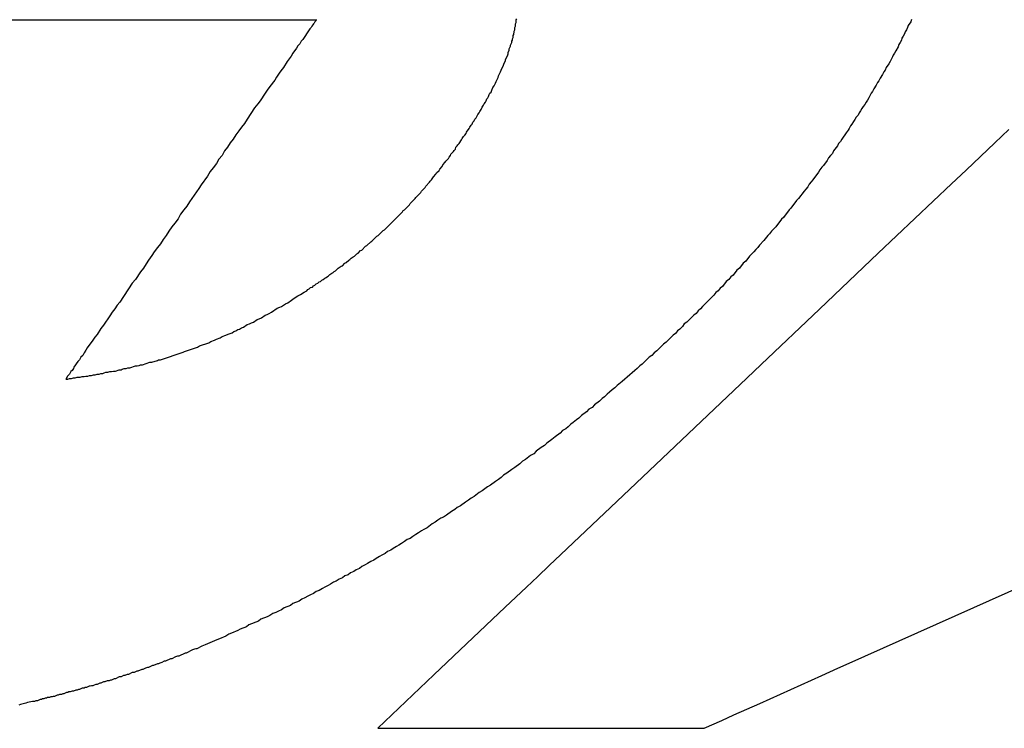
# Model space of a CAD drawing. Header units: millimetres. Extents: x -641 to 119, y -160 to 916.
# Tile 29 of 64: x -413.91 to -412.34, y 512.02 to 513.15. Entities that reach past the tile are written whole.
import ezdxf

# ---------------------------------------------------------------- set-up
doc = ezdxf.new("R2010")
doc.units = ezdxf.units.MM
doc.header["$LTSCALE"] = 32.67
doc.layers.get('0').update_dxf_attribs({"linetype": 'CONTINUOUS'})

msp = doc.modelspace()

# ---------------------------------------------------------------- linework, layer by layer
at = {"color": 7, "linetype": 'Continuous'}
for p, q in [((-413.1183, 513.1517), (-413.1173, 513.1537)), ((-412.4883, 513.1527), (-412.4893, 513.1487)), ((-414.0323, 513.1517), (-413.4363, 513.1517)), ((-413.4473, 513.1377), (-413.4483, 513.1357)), ((-413.4453, 513.1397), (-413.4473, 513.1377)), ((-413.4443, 513.1417), (-413.4453, 513.1397)), ((-413.4423, 513.1437), (-413.4443, 513.1417)), ((-413.4413, 513.1457), (-413.4423, 513.1437)), ((-413.4403, 513.1467), (-413.4413, 513.1457)), ((-413.4393, 513.1487), (-413.4403, 513.1467)), ((-413.4383, 513.1497), (-413.4393, 513.1487)), ((-413.4383, 513.1507), (-413.4383, 513.1497)), ((-413.4373, 513.1507), (-413.4383, 513.1507)), ((-413.4373, 513.1517), (-413.4373, 513.1507)), ((-413.1203, 513.1397), (-413.1193, 513.1417)), ((-413.1203, 513.1357), (-413.1203, 513.1397)), ((-413.1193, 513.1457), (-413.1183, 513.1477)), ((-413.1193, 513.1417), (-413.1193, 513.1457)), ((-413.1183, 513.1477), (-413.1183, 513.1517)), ((-412.4943, 513.1397), (-412.4963, 513.1357)), ((-412.4933, 513.1427), (-412.4943, 513.1397)), ((-412.4893, 513.1487), (-412.4933, 513.1427)), ((-413.4483, 513.1357), (-413.4583, 513.1207)), ((-413.1243, 513.1217), (-413.1233, 513.1237)), ((-413.1243, 513.1197), (-413.1243, 513.1217)), ((-413.1233, 513.1267), (-413.1223, 513.1287)), ((-413.1233, 513.1237), (-413.1233, 513.1267)), ((-413.1223, 513.1307), (-413.1213, 513.1317)), ((-413.1223, 513.1287), (-413.1223, 513.1307)), ((-413.1213, 513.1337), (-413.1203, 513.1357)), ((-413.1213, 513.1317), (-413.1213, 513.1337)), ((-412.5033, 513.1227), (-412.5043, 513.1197)), ((-412.5013, 513.1257), (-412.5033, 513.1227)), ((-412.4993, 513.1297), (-412.5013, 513.1257)), ((-412.4983, 513.1327), (-412.4993, 513.1297)), ((-412.4963, 513.1357), (-412.4983, 513.1327)), ((-413.4683, 513.1067), (-413.4743, 513.0987)), ((-413.4663, 513.1107), (-413.4683, 513.1067)), ((-413.4633, 513.1137), (-413.4663, 513.1107)), ((-413.4613, 513.1177), (-413.4633, 513.1137)), ((-413.4583, 513.1207), (-413.4613, 513.1177)), ((-413.1293, 513.1057), (-413.1273, 513.1097)), ((-413.1293, 513.1037), (-413.1293, 513.1057)), ((-413.1273, 513.1117), (-413.1253, 513.1157)), ((-413.1273, 513.1097), (-413.1273, 513.1117)), ((-413.1253, 513.1177), (-413.1243, 513.1197)), ((-413.1253, 513.1157), (-413.1253, 513.1177)), ((-412.5093, 513.1087), (-412.5133, 513.1027)), ((-412.5083, 513.1127), (-412.5093, 513.1087)), ((-412.5063, 513.1157), (-412.5083, 513.1127)), ((-412.5043, 513.1197), (-412.5063, 513.1157)), ((-413.4773, 513.0937), (-413.4833, 513.0857)), ((-413.4743, 513.0987), (-413.4773, 513.0937)), ((-413.1353, 513.0887), (-413.1323, 513.0947)), ((-413.1323, 513.0947), (-413.1313, 513.0977)), ((-413.1313, 513.0997), (-413.1293, 513.1037)), ((-413.1313, 513.0977), (-413.1313, 513.0997)), ((-412.5183, 513.0927), (-412.5203, 513.0887)), ((-412.5173, 513.0957), (-412.5183, 513.0927)), ((-412.5153, 513.0987), (-412.5173, 513.0957)), ((-412.5133, 513.1027), (-412.5153, 513.0987)), ((-413.4893, 513.0757), (-413.4933, 513.0707)), ((-413.4833, 513.0857), (-413.4893, 513.0757)), ((-413.1423, 513.0717), (-413.1383, 513.0797)), ((-413.1383, 513.0797), (-413.1373, 513.0827)), ((-413.1373, 513.0827), (-413.1353, 513.0867)), ((-413.1353, 513.0867), (-413.1353, 513.0887)), ((-412.5283, 513.0757), (-412.5303, 513.0717)), ((-412.5243, 513.0817), (-412.5283, 513.0757)), ((-412.5223, 513.0857), (-412.5243, 513.0817)), ((-412.5203, 513.0887), (-412.5223, 513.0857)), ((-413.5003, 513.0607), (-413.5033, 513.0557)), ((-413.4963, 513.0667), (-413.5003, 513.0607)), ((-413.4933, 513.0707), (-413.4963, 513.0667)), ((-413.1503, 513.0537), (-413.1473, 513.0597)), ((-413.1473, 513.0597), (-413.1463, 513.0627)), ((-413.1463, 513.0627), (-413.1433, 513.0687)), ((-413.1433, 513.0687), (-413.1423, 513.0717)), ((-412.5383, 513.0587), (-412.5403, 513.0547)), ((-412.5343, 513.0647), (-412.5383, 513.0587)), ((-412.5323, 513.0687), (-412.5343, 513.0647)), ((-412.5303, 513.0717), (-412.5323, 513.0687)), ((-413.5113, 513.0457), (-413.5153, 513.0397)), ((-413.5033, 513.0557), (-413.5113, 513.0457)), ((-413.1573, 513.0397), (-413.1553, 513.0437)), ((-413.1553, 513.0437), (-413.1533, 513.0467)), ((-413.1533, 513.0467), (-413.1513, 513.0507)), ((-413.1513, 513.0507), (-413.1503, 513.0537)), ((-412.5443, 513.0477), (-412.5483, 513.0417)), ((-412.5423, 513.0517), (-412.5443, 513.0477)), ((-412.5403, 513.0547), (-412.5423, 513.0517)), ((-413.5183, 513.0347), (-413.5263, 513.0227)), ((-413.5153, 513.0397), (-413.5183, 513.0347)), ((-413.1653, 513.0257), (-413.1633, 513.0277)), ((-413.1633, 513.0277), (-413.1623, 513.0297)), ((-413.1623, 513.0297), (-413.1613, 513.0327)), ((-413.1613, 513.0327), (-413.1603, 513.0347)), ((-413.1603, 513.0347), (-413.1583, 513.0367)), ((-413.1583, 513.0367), (-413.1573, 513.0397)), ((-412.5563, 513.0277), (-412.5583, 513.0237)), ((-412.5543, 513.0307), (-412.5563, 513.0277)), ((-412.5523, 513.0347), (-412.5543, 513.0307)), ((-412.5503, 513.0377), (-412.5523, 513.0347)), ((-412.5483, 513.0417), (-412.5503, 513.0377)), ((-413.5353, 513.0117), (-413.5473, 512.9937)), ((-413.5303, 513.0177), (-413.5353, 513.0117)), ((-413.5263, 513.0227), (-413.5303, 513.0177)), ((-413.1743, 513.0087), (-413.1723, 513.0127)), ((-413.1723, 513.0127), (-413.1703, 513.0157)), ((-413.1703, 513.0157), (-413.1693, 513.0177)), ((-413.1693, 513.0177), (-413.1673, 513.0207)), ((-413.1673, 513.0207), (-413.1663, 513.0227)), ((-413.1663, 513.0227), (-413.1653, 513.0257)), ((-412.5653, 513.0137), (-412.5673, 513.0107)), ((-412.5623, 513.0167), (-412.5653, 513.0137)), ((-412.5603, 513.0207), (-412.5623, 513.0167)), ((-412.5583, 513.0237), (-412.5603, 513.0207)), ((-413.1843, 512.9937), (-413.1823, 512.9957)), ((-413.1823, 512.9957), (-413.1803, 512.9987)), ((-413.1803, 512.9987), (-413.1793, 513.0007)), ((-413.1793, 513.0007), (-413.1773, 513.0037)), ((-413.1773, 513.0037), (-413.1763, 513.0057)), ((-413.1763, 513.0057), (-413.1743, 513.0087)), ((-412.5763, 512.9967), (-412.5783, 512.9927)), ((-412.5733, 512.9997), (-412.5763, 512.9967)), ((-412.5713, 513.0037), (-412.5733, 512.9997)), ((-412.5693, 513.0067), (-412.5713, 513.0037)), ((-412.5673, 513.0107), (-412.5693, 513.0067)), ((-413.5563, 512.9807), (-413.5603, 512.9747)), ((-413.5513, 512.9867), (-413.5563, 512.9807)), ((-413.5473, 512.9937), (-413.5513, 512.9867)), ((-413.1933, 512.9787), (-413.1923, 512.9807)), ((-413.1923, 512.9807), (-413.1903, 512.9837)), ((-413.1903, 512.9837), (-413.1883, 512.9857)), ((-413.1883, 512.9857), (-413.1873, 512.9887)), ((-413.1873, 512.9887), (-413.1853, 512.9907)), ((-413.1853, 512.9907), (-413.1843, 512.9937)), ((-412.5853, 512.9827), (-412.5873, 512.9787)), ((-412.5833, 512.9857), (-412.5853, 512.9827)), ((-412.5803, 512.9897), (-412.5833, 512.9857)), ((-412.5783, 512.9927), (-412.5803, 512.9897)), ((-413.5653, 512.9687), (-413.5693, 512.9617)), ((-413.5603, 512.9747), (-413.5653, 512.9687)), ((-413.2043, 512.9627), (-413.2023, 512.9657)), ((-413.2023, 512.9657), (-413.2003, 512.9677)), ((-413.2003, 512.9677), (-413.1983, 512.9707)), ((-413.1983, 512.9707), (-413.1973, 512.9727)), ((-413.1973, 512.9727), (-413.1933, 512.9787)), ((-412.5973, 512.9647), (-412.5993, 512.9617)), ((-412.5943, 512.9687), (-412.5973, 512.9647)), ((-412.5923, 512.9717), (-412.5943, 512.9687)), ((-412.5893, 512.9757), (-412.5923, 512.9717)), ((-412.5873, 512.9787), (-412.5893, 512.9757)), ((-412.3329, 512.9772), (-412.3555, 512.9557)), ((-413.5783, 512.9487), (-413.5833, 512.9427)), ((-413.5743, 512.9557), (-413.5783, 512.9487)), ((-413.5693, 512.9617), (-413.5743, 512.9557)), ((-413.2153, 512.9457), (-413.2143, 512.9487)), ((-413.2143, 512.9487), (-413.2123, 512.9507)), ((-413.2123, 512.9507), (-413.2113, 512.9527)), ((-413.2113, 512.9527), (-413.2093, 512.9547)), ((-413.2093, 512.9547), (-413.2053, 512.9607)), ((-413.2053, 512.9607), (-413.2043, 512.9627)), ((-412.6063, 512.9507), (-412.6123, 512.9427)), ((-412.6043, 512.9547), (-412.6063, 512.9507)), ((-412.6013, 512.9577), (-412.6043, 512.9547)), ((-412.5993, 512.9617), (-412.6013, 512.9577)), ((-412.3555, 512.9557), (-412.3783, 512.9341)), ((-413.5873, 512.9357), (-413.5923, 512.9297)), ((-413.5833, 512.9427), (-413.5873, 512.9357)), ((-413.2253, 512.9327), (-413.2233, 512.9357)), ((-413.2233, 512.9357), (-413.2223, 512.9377)), ((-413.2223, 512.9377), (-413.2183, 512.9417)), ((-413.2183, 512.9417), (-413.2173, 512.9437)), ((-413.2173, 512.9437), (-413.2153, 512.9457)), ((-412.6173, 512.9357), (-412.6203, 512.9317)), ((-412.6143, 512.9387), (-412.6173, 512.9357)), ((-412.6123, 512.9427), (-412.6143, 512.9387)), ((-412.3783, 512.9341), (-412.4012, 512.9123)), ((-413.5963, 512.9227), (-413.6013, 512.9157)), ((-413.5923, 512.9297), (-413.5963, 512.9227)), ((-413.2403, 512.9137), (-413.2363, 512.9177)), ((-413.2363, 512.9177), (-413.2353, 512.9207)), ((-413.2353, 512.9207), (-413.2313, 512.9247)), ((-413.2313, 512.9247), (-413.2303, 512.9267)), ((-413.2303, 512.9267), (-413.2263, 512.9307)), ((-413.2263, 512.9307), (-413.2253, 512.9327)), ((-412.6283, 512.9197), (-412.6313, 512.9167)), ((-412.6223, 512.9277), (-412.6283, 512.9197)), ((-412.6203, 512.9317), (-412.6223, 512.9277)), ((-413.6103, 512.9027), (-413.6203, 512.8887)), ((-413.6063, 512.9097), (-413.6103, 512.9027)), ((-413.6013, 512.9157), (-413.6063, 512.9097)), ((-413.2513, 512.8997), (-413.2503, 512.9017)), ((-413.2503, 512.9017), (-413.2463, 512.9057)), ((-413.2463, 512.9057), (-413.2453, 512.9077)), ((-413.2453, 512.9077), (-413.2413, 512.9117)), ((-413.2413, 512.9117), (-413.2403, 512.9137)), ((-412.6363, 512.9087), (-412.6453, 512.8967)), ((-412.6343, 512.9127), (-412.6363, 512.9087)), ((-412.6313, 512.9167), (-412.6343, 512.9127)), ((-412.4012, 512.9123), (-412.4243, 512.8904)), ((-413.6203, 512.8887), (-413.6243, 512.8827)), ((-413.2633, 512.8847), (-413.2623, 512.8867)), ((-413.2623, 512.8867), (-413.2563, 512.8927)), ((-413.2563, 512.8927), (-413.2553, 512.8947)), ((-413.2553, 512.8947), (-413.2533, 512.8967)), ((-413.2533, 512.8967), (-413.2513, 512.8997)), ((-412.6533, 512.8857), (-412.6563, 512.8817)), ((-412.6513, 512.8897), (-412.6533, 512.8857)), ((-412.6483, 512.8937), (-412.6513, 512.8897)), ((-412.6453, 512.8967), (-412.6483, 512.8937)), ((-412.4243, 512.8904), (-412.541, 512.7796)), ((-413.6243, 512.8827), (-413.6393, 512.8617)), ((-413.2783, 512.8687), (-413.2703, 512.8767)), ((-413.2703, 512.8767), (-413.2693, 512.8787)), ((-413.2693, 512.8787), (-413.2633, 512.8847)), ((-412.6593, 512.8787), (-412.6683, 512.8667)), ((-412.6563, 512.8817), (-412.6593, 512.8787)), ((-413.6433, 512.8547), (-413.6483, 512.8487)), ((-413.6393, 512.8617), (-413.6433, 512.8547)), ((-413.2963, 512.8487), (-413.2883, 512.8567)), ((-413.2883, 512.8567), (-413.2873, 512.8587)), ((-413.2873, 512.8587), (-413.2793, 512.8667)), ((-413.2793, 512.8667), (-413.2783, 512.8687)), ((-412.6713, 512.8637), (-412.6803, 512.8517)), ((-412.6683, 512.8667), (-412.6713, 512.8637)), ((-413.6533, 512.8417), (-413.6573, 512.8347)), ((-413.6483, 512.8487), (-413.6533, 512.8417)), ((-413.3283, 512.8167), (-413.2993, 512.8457)), ((-413.2993, 512.8457), (-413.2983, 512.8477)), ((-413.2983, 512.8477), (-413.2963, 512.8487)), ((-412.6833, 512.8487), (-412.6923, 512.8367)), ((-412.6803, 512.8517), (-412.6833, 512.8487)), ((-413.6623, 512.8277), (-413.6673, 512.8217)), ((-413.6573, 512.8347), (-413.6623, 512.8277)), ((-412.6953, 512.8337), (-412.7043, 512.8217)), ((-412.6923, 512.8367), (-412.6953, 512.8337)), ((-413.6763, 512.8077), (-413.6813, 512.8017)), ((-413.6723, 512.8147), (-413.6763, 512.8077)), ((-413.6673, 512.8217), (-413.6723, 512.8147)), ((-413.3403, 512.8067), (-413.3383, 512.8077)), ((-413.3383, 512.8077), (-413.3303, 512.8157)), ((-413.3303, 512.8157), (-413.3283, 512.8167)), ((-412.7173, 512.8077), (-412.7233, 512.7997)), ((-412.7143, 512.8107), (-412.7173, 512.8077)), ((-412.7113, 512.8147), (-412.7143, 512.8107)), ((-412.7043, 512.8217), (-412.7113, 512.8147)), ((-413.6853, 512.7947), (-413.6903, 512.7887)), ((-413.6813, 512.8017), (-413.6853, 512.7947)), ((-413.3583, 512.7907), (-413.3563, 512.7917)), ((-413.3563, 512.7917), (-413.3503, 512.7977)), ((-413.3503, 512.7977), (-413.3483, 512.7987)), ((-413.3483, 512.7987), (-413.3403, 512.8067)), ((-412.7303, 512.7927), (-412.7333, 512.7887)), ((-412.7233, 512.7997), (-412.7303, 512.7927)), ((-413.6953, 512.7817), (-413.6993, 512.7757)), ((-413.6903, 512.7887), (-413.6953, 512.7817)), ((-413.3763, 512.7747), (-413.3723, 512.7787)), ((-413.3723, 512.7787), (-413.3703, 512.7797)), ((-413.3703, 512.7797), (-413.3663, 512.7837)), ((-413.3663, 512.7837), (-413.3643, 512.7847)), ((-413.3643, 512.7847), (-413.3583, 512.7907)), ((-412.7393, 512.7817), (-412.7463, 512.7747)), ((-412.7363, 512.7857), (-412.7393, 512.7817)), ((-412.7333, 512.7887), (-412.7363, 512.7857)), ((-412.541, 512.7796), (-412.5645, 512.7573)), ((-413.7083, 512.7627), (-413.7123, 512.7557)), ((-413.7043, 512.7687), (-413.7083, 512.7627)), ((-413.6993, 512.7757), (-413.7043, 512.7687)), ((-413.3953, 512.7597), (-413.3913, 512.7637)), ((-413.3913, 512.7637), (-413.3893, 512.7647)), ((-413.3893, 512.7647), (-413.3853, 512.7687)), ((-413.3853, 512.7687), (-413.3833, 512.7697)), ((-413.3833, 512.7697), (-413.3813, 512.7717)), ((-413.3813, 512.7717), (-413.3783, 512.7737)), ((-413.3783, 512.7737), (-413.3763, 512.7747)), ((-412.7563, 512.7637), (-412.7623, 512.7557)), ((-412.7523, 512.7667), (-412.7563, 512.7637)), ((-412.7463, 512.7747), (-412.7523, 512.7667)), ((-413.7173, 512.7497), (-413.7253, 512.7377)), ((-413.7123, 512.7557), (-413.7173, 512.7497)), ((-413.4173, 512.7437), (-413.4153, 512.7457)), ((-413.4153, 512.7457), (-413.4123, 512.7477)), ((-413.4123, 512.7477), (-413.4103, 512.7487)), ((-413.4103, 512.7487), (-413.4083, 512.7507)), ((-413.4083, 512.7507), (-413.4063, 512.7517)), ((-413.4063, 512.7517), (-413.4023, 512.7557)), ((-413.4023, 512.7557), (-413.4003, 512.7567)), ((-413.4003, 512.7567), (-413.3973, 512.7587)), ((-413.3973, 512.7587), (-413.3953, 512.7597)), ((-412.7723, 512.7447), (-412.7763, 512.7417)), ((-412.7663, 512.7527), (-412.7723, 512.7447)), ((-412.7623, 512.7557), (-412.7663, 512.7527)), ((-412.5645, 512.7573), (-412.588, 512.735)), ((-413.7303, 512.7317), (-413.7503, 512.7017)), ((-413.7253, 512.7377), (-413.7303, 512.7317)), ((-413.4413, 512.7277), (-413.4393, 512.7287)), ((-413.4393, 512.7287), (-413.4373, 512.7307)), ((-413.4373, 512.7307), (-413.4343, 512.7317)), ((-413.4343, 512.7317), (-413.4323, 512.7337)), ((-413.4323, 512.7337), (-413.4303, 512.7347)), ((-413.4303, 512.7347), (-413.4283, 512.7367)), ((-413.4283, 512.7367), (-413.4263, 512.7377)), ((-413.4263, 512.7377), (-413.4233, 512.7397)), ((-413.4233, 512.7397), (-413.4213, 512.7407)), ((-413.4213, 512.7407), (-413.4193, 512.7427)), ((-413.4193, 512.7427), (-413.4173, 512.7437)), ((-412.7833, 512.7347), (-412.7893, 512.7267)), ((-412.7793, 512.7377), (-412.7833, 512.7347)), ((-412.7763, 512.7417), (-412.7793, 512.7377)), ((-412.588, 512.735), (-412.6114, 512.7127)), ((-413.4663, 512.7117), (-413.4623, 512.7137)), ((-413.4623, 512.7137), (-413.4563, 512.7177)), ((-413.4563, 512.7177), (-413.4523, 512.7197)), ((-413.4523, 512.7197), (-413.4503, 512.7217)), ((-413.4503, 512.7217), (-413.4483, 512.7227)), ((-413.4483, 512.7227), (-413.4463, 512.7247)), ((-413.4463, 512.7247), (-413.4433, 512.7257)), ((-413.4433, 512.7257), (-413.4413, 512.7277)), ((-412.8003, 512.7167), (-412.8033, 512.7127)), ((-412.7963, 512.7197), (-412.8003, 512.7167)), ((-412.7933, 512.7237), (-412.7963, 512.7197)), ((-412.7893, 512.7267), (-412.7933, 512.7237)), ((-413.7503, 512.7017), (-413.7543, 512.6967)), ((-413.4923, 512.6947), (-413.4863, 512.6987)), ((-413.4863, 512.6987), (-413.4823, 512.7007)), ((-413.4823, 512.7007), (-413.4763, 512.7047)), ((-413.4763, 512.7047), (-413.4723, 512.7077)), ((-413.4723, 512.7077), (-413.4663, 512.7117)), ((-412.8033, 512.7127), (-412.8213, 512.6947)), ((-412.6114, 512.7127), (-412.6348, 512.6905)), ((-413.7623, 512.6857), (-413.7663, 512.6797)), ((-413.7583, 512.6907), (-413.7623, 512.6857)), ((-413.7543, 512.6967), (-413.7583, 512.6907)), ((-413.5183, 512.6807), (-413.5153, 512.6817)), ((-413.5153, 512.6817), (-413.5123, 512.6837)), ((-413.5123, 512.6837), (-413.5083, 512.6857)), ((-413.5083, 512.6857), (-413.4993, 512.6917)), ((-413.4993, 512.6917), (-413.4953, 512.6937)), ((-413.4953, 512.6937), (-413.4923, 512.6947)), ((-412.8313, 512.6837), (-412.8353, 512.6807)), ((-412.8283, 512.6877), (-412.8313, 512.6837)), ((-412.8243, 512.6907), (-412.8283, 512.6877)), ((-412.8213, 512.6947), (-412.8243, 512.6907)), ((-412.6348, 512.6905), (-412.7278, 512.6022)), ((-413.7733, 512.6697), (-413.7763, 512.6647)), ((-413.7693, 512.6747), (-413.7733, 512.6697)), ((-413.7663, 512.6797), (-413.7693, 512.6747)), ((-413.5473, 512.6657), (-413.5433, 512.6667)), ((-413.5433, 512.6667), (-413.5403, 512.6687)), ((-413.5403, 512.6687), (-413.5373, 512.6697)), ((-413.5373, 512.6697), (-413.5313, 512.6737)), ((-413.5313, 512.6737), (-413.5283, 512.6747)), ((-413.5283, 512.6747), (-413.5243, 512.6767)), ((-413.5243, 512.6767), (-413.5183, 512.6807)), ((-412.8503, 512.6667), (-412.8533, 512.6627)), ((-412.8463, 512.6697), (-412.8503, 512.6667)), ((-412.8353, 512.6807), (-412.8463, 512.6697)), ((-413.7803, 512.6597), (-413.7863, 512.6497)), ((-413.7763, 512.6647), (-413.7803, 512.6597)), ((-413.5813, 512.6487), (-413.5773, 512.6507)), ((-413.5773, 512.6507), (-413.5713, 512.6527)), ((-413.5713, 512.6527), (-413.5683, 512.6547)), ((-413.5683, 512.6547), (-413.5653, 512.6557)), ((-413.5653, 512.6557), (-413.5623, 512.6577)), ((-413.5623, 512.6577), (-413.5593, 512.6587)), ((-413.5593, 512.6587), (-413.5563, 512.6607)), ((-413.5563, 512.6607), (-413.5533, 512.6617)), ((-413.5533, 512.6617), (-413.5473, 512.6657)), ((-412.8643, 512.6517), (-412.8683, 512.6487)), ((-412.8613, 512.6557), (-412.8643, 512.6517)), ((-412.8573, 512.6587), (-412.8613, 512.6557)), ((-412.8533, 512.6627), (-412.8573, 512.6587)), ((-413.7933, 512.6407), (-413.8023, 512.6287)), ((-413.7903, 512.6457), (-413.7933, 512.6407)), ((-413.7863, 512.6497), (-413.7903, 512.6457)), ((-413.6233, 512.6317), (-413.6083, 512.6367)), ((-413.6083, 512.6367), (-413.6053, 512.6387)), ((-413.6053, 512.6387), (-413.5993, 512.6407)), ((-413.5993, 512.6407), (-413.5963, 512.6427)), ((-413.5963, 512.6427), (-413.5903, 512.6447)), ((-413.5903, 512.6447), (-413.5873, 512.6467)), ((-413.5873, 512.6467), (-413.5813, 512.6487)), ((-412.8833, 512.6347), (-412.8943, 512.6237)), ((-412.8793, 512.6377), (-412.8833, 512.6347)), ((-412.8683, 512.6487), (-412.8793, 512.6377)), ((-413.8073, 512.6207), (-413.8093, 512.6167)), ((-413.8043, 512.6247), (-413.8073, 512.6207)), ((-413.8023, 512.6287), (-413.8043, 512.6247)), ((-413.6853, 512.6097), (-413.6493, 512.6217)), ((-413.6493, 512.6217), (-413.6473, 512.6227)), ((-413.6473, 512.6227), (-413.6263, 512.6297)), ((-413.6263, 512.6297), (-413.6233, 512.6317)), ((-412.8983, 512.6207), (-412.9023, 512.6167)), ((-412.8943, 512.6237), (-412.8983, 512.6207)), ((-413.8173, 512.6067), (-413.8233, 512.5977)), ((-413.8143, 512.6097), (-413.8173, 512.6067)), ((-413.8123, 512.6137), (-413.8143, 512.6097)), ((-413.8093, 512.6167), (-413.8123, 512.6137)), ((-413.7143, 512.6017), (-413.7023, 512.6057)), ((-413.7023, 512.6057), (-413.6993, 512.6057)), ((-413.6993, 512.6057), (-413.6903, 512.6087)), ((-413.6903, 512.6087), (-413.6883, 512.6097)), ((-413.6883, 512.6097), (-413.6853, 512.6097)), ((-412.9063, 512.6137), (-412.9173, 512.6027)), ((-412.9023, 512.6167), (-412.9063, 512.6137)), ((-413.8283, 512.5907), (-413.8303, 512.5867)), ((-413.8263, 512.5927), (-413.8283, 512.5907)), ((-413.8243, 512.5957), (-413.8263, 512.5927)), ((-413.8233, 512.5977), (-413.8243, 512.5957)), ((-413.7833, 512.5867), (-413.7803, 512.5877)), ((-413.7803, 512.5877), (-413.7773, 512.5877)), ((-413.7773, 512.5877), (-413.7753, 512.5887)), ((-413.7753, 512.5887), (-413.7723, 512.5897)), ((-413.7723, 512.5897), (-413.7693, 512.5897)), ((-413.7693, 512.5897), (-413.7663, 512.5907)), ((-413.7663, 512.5907), (-413.7633, 512.5907)), ((-413.7633, 512.5907), (-413.7603, 512.5917)), ((-413.7603, 512.5917), (-413.7573, 512.5917)), ((-413.7573, 512.5917), (-413.7513, 512.5937)), ((-413.7513, 512.5937), (-413.7483, 512.5937)), ((-413.7483, 512.5937), (-413.7463, 512.5947)), ((-413.7463, 512.5947), (-413.7433, 512.5957)), ((-413.7433, 512.5957), (-413.7403, 512.5957)), ((-413.7403, 512.5957), (-413.7373, 512.5967)), ((-413.7373, 512.5967), (-413.7343, 512.5967)), ((-413.7343, 512.5967), (-413.7253, 512.5997)), ((-413.7253, 512.5997), (-413.7223, 512.5997)), ((-413.7223, 512.5997), (-413.7193, 512.6007)), ((-413.7193, 512.6007), (-413.7173, 512.6017)), ((-413.7173, 512.6017), (-413.7143, 512.6017)), ((-412.9333, 512.5887), (-412.9373, 512.5857)), ((-412.9293, 512.5927), (-412.9333, 512.5887)), ((-412.9253, 512.5957), (-412.9293, 512.5927)), ((-412.9213, 512.5997), (-412.9253, 512.5957)), ((-412.9173, 512.6027), (-412.9213, 512.5997)), ((-412.7278, 512.6022), (-412.7507, 512.5804)), ((-413.8353, 512.5797), (-413.8363, 512.5787)), ((-413.8363, 512.5787), (-413.8333, 512.5787)), ((-413.8343, 512.5817), (-413.8353, 512.5807)), ((-413.8353, 512.5807), (-413.8353, 512.5797)), ((-413.8303, 512.5867), (-413.8343, 512.5827)), ((-413.8343, 512.5827), (-413.8343, 512.5817)), ((-413.8333, 512.5787), (-413.8303, 512.5797)), ((-413.8303, 512.5797), (-413.8273, 512.5797)), ((-413.8273, 512.5797), (-413.8243, 512.5807)), ((-413.8243, 512.5807), (-413.8213, 512.5807)), ((-413.8213, 512.5807), (-413.8183, 512.5817)), ((-413.8183, 512.5817), (-413.8133, 512.5817)), ((-413.8133, 512.5817), (-413.8103, 512.5827)), ((-413.8103, 512.5827), (-413.8073, 512.5827)), ((-413.8073, 512.5827), (-413.8043, 512.5837)), ((-413.8043, 512.5837), (-413.8013, 512.5837)), ((-413.8013, 512.5837), (-413.7983, 512.5847)), ((-413.7983, 512.5847), (-413.7953, 512.5847)), ((-413.7953, 512.5847), (-413.7923, 512.5857)), ((-413.7923, 512.5857), (-413.7893, 512.5857)), ((-413.7893, 512.5857), (-413.7863, 512.5867)), ((-413.7863, 512.5867), (-413.7833, 512.5867)), ((-412.9493, 512.5747), (-412.9573, 512.5687)), ((-412.9453, 512.5787), (-412.9493, 512.5747)), ((-412.9413, 512.5817), (-412.9453, 512.5787)), ((-412.9373, 512.5857), (-412.9413, 512.5817)), ((-412.7507, 512.5804), (-412.9272, 512.4128)), ((-412.9693, 512.5577), (-412.9733, 512.5547)), ((-412.9653, 512.5617), (-412.9693, 512.5577)), ((-412.9613, 512.5647), (-412.9653, 512.5617)), ((-412.9573, 512.5687), (-412.9613, 512.5647)), ((-412.9853, 512.5437), (-412.9933, 512.5377)), ((-412.9813, 512.5477), (-412.9853, 512.5437)), ((-412.9773, 512.5507), (-412.9813, 512.5477)), ((-412.9733, 512.5547), (-412.9773, 512.5507)), ((-413.0063, 512.5267), (-413.0143, 512.5207)), ((-413.0023, 512.5307), (-413.0063, 512.5267)), ((-412.9973, 512.5337), (-413.0023, 512.5307)), ((-412.9933, 512.5377), (-412.9973, 512.5337)), ((-413.0273, 512.5097), (-413.0313, 512.5067)), ((-413.0223, 512.5137), (-413.0273, 512.5097)), ((-413.0183, 512.5167), (-413.0223, 512.5137)), ((-413.0143, 512.5207), (-413.0183, 512.5167)), ((-413.0443, 512.4967), (-413.0483, 512.4927)), ((-413.0393, 512.4997), (-413.0443, 512.4967)), ((-413.0353, 512.5027), (-413.0393, 512.4997)), ((-413.0313, 512.5067), (-413.0353, 512.5027)), ((-413.0613, 512.4827), (-413.0693, 512.4767)), ((-413.0563, 512.4867), (-413.0613, 512.4827)), ((-413.0483, 512.4927), (-413.0563, 512.4867)), ((-413.0863, 512.4637), (-413.0903, 512.4597)), ((-413.0783, 512.4697), (-413.0863, 512.4637)), ((-413.0733, 512.4727), (-413.0783, 512.4697)), ((-413.0693, 512.4767), (-413.0733, 512.4727)), ((-413.1083, 512.4477), (-413.1123, 512.4437)), ((-413.1033, 512.4507), (-413.1083, 512.4477)), ((-413.0953, 512.4567), (-413.1033, 512.4507)), ((-413.0903, 512.4597), (-413.0953, 512.4567)), ((-413.1253, 512.4347), (-413.1333, 512.4287)), ((-413.1203, 512.4377), (-413.1253, 512.4347)), ((-413.1123, 512.4437), (-413.1203, 512.4377)), ((-412.5921, 512.1234), (-411.8967, 512.4353)), ((-413.1513, 512.4157), (-413.1593, 512.4097)), ((-413.1463, 512.4187), (-413.1513, 512.4157)), ((-413.1423, 512.4217), (-413.1463, 512.4187)), ((-413.1383, 512.4257), (-413.1423, 512.4217)), ((-413.1333, 512.4287), (-413.1383, 512.4257)), ((-413.1723, 512.4007), (-413.1773, 512.3977)), ((-413.1643, 512.4067), (-413.1723, 512.4007)), ((-413.1593, 512.4097), (-413.1643, 512.4067)), ((-412.9272, 512.4128), (-412.948, 512.393)), ((-413.1943, 512.3857), (-413.1993, 512.3827)), ((-413.1903, 512.3887), (-413.1943, 512.3857)), ((-413.1853, 512.3917), (-413.1903, 512.3887)), ((-413.1773, 512.3977), (-413.1853, 512.3917)), ((-412.948, 512.393), (-413.0471, 512.2989)), ((-413.2213, 512.3677), (-413.2293, 512.3617)), ((-413.2163, 512.3707), (-413.2213, 512.3677)), ((-413.2123, 512.3737), (-413.2163, 512.3707)), ((-413.2073, 512.3767), (-413.2123, 512.3737)), ((-413.1993, 512.3827), (-413.2073, 512.3767)), ((-413.2433, 512.3537), (-413.2473, 512.3507)), ((-413.2383, 512.3567), (-413.2433, 512.3537)), ((-413.2343, 512.3587), (-413.2383, 512.3567)), ((-413.2293, 512.3617), (-413.2343, 512.3587)), ((-413.2693, 512.3367), (-413.2743, 512.3337)), ((-413.2653, 512.3387), (-413.2693, 512.3367)), ((-413.2603, 512.3417), (-413.2653, 512.3387)), ((-413.2523, 512.3477), (-413.2603, 512.3417)), ((-413.2473, 512.3507), (-413.2523, 512.3477)), ((-413.2923, 512.3227), (-413.2963, 512.3197)), ((-413.2873, 512.3247), (-413.2923, 512.3227)), ((-413.2833, 512.3277), (-413.2873, 512.3247)), ((-413.2783, 512.3307), (-413.2833, 512.3277)), ((-413.2743, 512.3337), (-413.2783, 512.3307)), ((-413.3183, 512.3057), (-413.3233, 512.3037)), ((-413.3143, 512.3087), (-413.3183, 512.3057)), ((-413.3093, 512.3117), (-413.3143, 512.3087)), ((-413.3053, 512.3137), (-413.3093, 512.3117)), ((-413.3013, 512.3167), (-413.3053, 512.3137)), ((-413.2963, 512.3197), (-413.3013, 512.3167)), ((-413.3453, 512.2897), (-413.3503, 512.2877)), ((-413.3413, 512.2927), (-413.3453, 512.2897)), ((-413.3363, 512.2957), (-413.3413, 512.2927)), ((-413.3323, 512.2977), (-413.3363, 512.2957)), ((-413.3273, 512.3007), (-413.3323, 512.2977)), ((-413.3233, 512.3037), (-413.3273, 512.3007)), ((-413.0471, 512.2989), (-413.0658, 512.2812)), ((-413.3733, 512.2747), (-413.3773, 512.2717)), ((-413.3683, 512.2767), (-413.3733, 512.2747)), ((-413.3643, 512.2797), (-413.3683, 512.2767)), ((-413.3593, 512.2827), (-413.3643, 512.2797)), ((-413.3553, 512.2847), (-413.3593, 512.2827)), ((-413.3503, 512.2877), (-413.3553, 512.2847)), ((-413.0658, 512.2812), (-413.0839, 512.2639)), ((-413.4003, 512.2597), (-413.4053, 512.2567)), ((-413.3953, 512.2617), (-413.4003, 512.2597)), ((-413.3913, 512.2647), (-413.3953, 512.2617)), ((-413.3863, 512.2667), (-413.3913, 512.2647)), ((-413.3823, 512.2697), (-413.3863, 512.2667)), ((-413.3773, 512.2717), (-413.3823, 512.2697)), ((-413.0839, 512.2639), (-413.1017, 512.2471)), ((-413.4273, 512.2447), (-413.4323, 512.2417)), ((-413.4233, 512.2467), (-413.4273, 512.2447)), ((-413.4183, 512.2497), (-413.4233, 512.2467)), ((-413.4143, 512.2517), (-413.4183, 512.2497)), ((-413.4093, 512.2547), (-413.4143, 512.2517)), ((-413.4053, 512.2567), (-413.4093, 512.2547)), ((-413.1017, 512.2471), (-413.1357, 512.2148)), ((-413.4603, 512.2277), (-413.4643, 512.2247)), ((-413.4553, 512.2297), (-413.4603, 512.2277)), ((-413.4503, 512.2327), (-413.4553, 512.2297)), ((-413.4463, 512.2347), (-413.4503, 512.2327)), ((-413.4413, 512.2367), (-413.4463, 512.2347)), ((-413.4373, 512.2397), (-413.4413, 512.2367)), ((-413.4323, 512.2417), (-413.4373, 512.2397)), ((-413.4923, 512.2107), (-413.4973, 512.2087)), ((-413.4883, 512.2137), (-413.4923, 512.2107)), ((-413.4783, 512.2177), (-413.4883, 512.2137)), ((-413.4743, 512.2207), (-413.4783, 512.2177)), ((-413.4643, 512.2247), (-413.4743, 512.2207)), ((-413.1357, 512.2148), (-413.1973, 512.1563)), ((-413.5253, 512.1957), (-413.5293, 512.1927)), ((-413.5153, 512.1997), (-413.5253, 512.1957)), ((-413.5113, 512.2017), (-413.5153, 512.1997)), ((-413.5063, 512.2047), (-413.5113, 512.2017)), ((-413.5013, 512.2067), (-413.5063, 512.2047)), ((-413.4973, 512.2087), (-413.5013, 512.2067)), ((-413.5583, 512.1797), (-413.5623, 512.1777)), ((-413.5483, 512.1837), (-413.5583, 512.1797)), ((-413.5443, 512.1867), (-413.5483, 512.1837)), ((-413.5293, 512.1927), (-413.5443, 512.1867)), ((-413.5913, 512.1647), (-413.5953, 512.1627)), ((-413.5813, 512.1687), (-413.5913, 512.1647)), ((-413.5763, 512.1717), (-413.5813, 512.1687)), ((-413.5723, 512.1737), (-413.5763, 512.1717)), ((-413.5623, 512.1777), (-413.5723, 512.1737)), ((-413.6293, 512.1487), (-413.6313, 512.1477)), ((-413.6273, 512.1487), (-413.6293, 512.1487)), ((-413.6193, 512.1527), (-413.6273, 512.1487)), ((-413.6143, 512.1547), (-413.6193, 512.1527)), ((-413.6103, 512.1567), (-413.6143, 512.1547)), ((-413.5953, 512.1627), (-413.6103, 512.1567)), ((-413.1973, 512.1563), (-413.2494, 512.1068)), ((-413.6693, 512.1327), (-413.6773, 512.1287)), ((-413.6673, 512.1327), (-413.6693, 512.1327)), ((-413.6613, 512.1357), (-413.6673, 512.1327)), ((-413.6583, 512.1367), (-413.6613, 512.1357)), ((-413.6563, 512.1367), (-413.6583, 512.1367)), ((-413.6463, 512.1417), (-413.6563, 512.1367)), ((-413.6443, 512.1417), (-413.6463, 512.1417)), ((-413.6343, 512.1467), (-413.6443, 512.1417)), ((-413.6313, 512.1477), (-413.6343, 512.1467)), ((-413.7093, 512.1177), (-413.7133, 512.1157)), ((-413.7063, 512.1187), (-413.7093, 512.1177)), ((-413.7043, 512.1187), (-413.7063, 512.1187)), ((-413.6983, 512.1217), (-413.7043, 512.1187)), ((-413.6963, 512.1217), (-413.6983, 512.1217)), ((-413.6903, 512.1247), (-413.6963, 512.1217)), ((-413.6883, 512.1247), (-413.6903, 512.1247)), ((-413.6863, 512.1257), (-413.6883, 512.1247)), ((-413.6833, 512.1267), (-413.6863, 512.1257)), ((-413.6793, 512.1287), (-413.6833, 512.1267)), ((-413.6773, 512.1287), (-413.6793, 512.1287)), ((-412.6309, 512.106), (-412.6053, 512.1175)), ((-412.6053, 512.1175), (-412.5921, 512.1234)), ((-413.7513, 512.1037), (-413.7573, 512.1007)), ((-413.7483, 512.1037), (-413.7513, 512.1037)), ((-413.7443, 512.1057), (-413.7483, 512.1037)), ((-413.7423, 512.1057), (-413.7443, 512.1057)), ((-413.7383, 512.1077), (-413.7423, 512.1057)), ((-413.7363, 512.1077), (-413.7383, 512.1077)), ((-413.7303, 512.1107), (-413.7363, 512.1077)), ((-413.7273, 512.1107), (-413.7303, 512.1107)), ((-413.7233, 512.1127), (-413.7273, 512.1107)), ((-413.7213, 512.1127), (-413.7233, 512.1127)), ((-413.7153, 512.1157), (-413.7213, 512.1127)), ((-413.7133, 512.1157), (-413.7153, 512.1157)), ((-413.2494, 512.1068), (-413.3389, 512.0218)), ((-412.73, 512.0615), (-412.6309, 512.106)), ((-413.8103, 512.0857), (-413.8143, 512.0837)), ((-413.8073, 512.0857), (-413.8103, 512.0857)), ((-413.8053, 512.0867), (-413.8073, 512.0857)), ((-413.8033, 512.0867), (-413.8053, 512.0867)), ((-413.7993, 512.0887), (-413.8033, 512.0867)), ((-413.7973, 512.0887), (-413.7993, 512.0887)), ((-413.7953, 512.0897), (-413.7973, 512.0887)), ((-413.7933, 512.0897), (-413.7953, 512.0897)), ((-413.7913, 512.0907), (-413.7933, 512.0897)), ((-413.7883, 512.0917), (-413.7913, 512.0907)), ((-413.7863, 512.0917), (-413.7883, 512.0917)), ((-413.7823, 512.0937), (-413.7863, 512.0917)), ((-413.7803, 512.0937), (-413.7823, 512.0937)), ((-413.7763, 512.0957), (-413.7803, 512.0937)), ((-413.7743, 512.0957), (-413.7763, 512.0957)), ((-413.7703, 512.0977), (-413.7743, 512.0957)), ((-413.7673, 512.0977), (-413.7703, 512.0977)), ((-413.7653, 512.0987), (-413.7673, 512.0977)), ((-413.7633, 512.0987), (-413.7653, 512.0987)), ((-413.7593, 512.1007), (-413.7633, 512.0987)), ((-413.7573, 512.1007), (-413.7593, 512.1007)), ((-413.8693, 512.0697), (-413.8713, 512.0687)), ((-413.8673, 512.0697), (-413.8693, 512.0697)), ((-413.8653, 512.0707), (-413.8673, 512.0697)), ((-413.8623, 512.0707), (-413.8653, 512.0707)), ((-413.8603, 512.0717), (-413.8623, 512.0707)), ((-413.8583, 512.0717), (-413.8603, 512.0717)), ((-413.8563, 512.0727), (-413.8583, 512.0717)), ((-413.8543, 512.0727), (-413.8563, 512.0727)), ((-413.8503, 512.0747), (-413.8543, 512.0727)), ((-413.8483, 512.0747), (-413.8503, 512.0747)), ((-413.8463, 512.0757), (-413.8483, 512.0747)), ((-413.8433, 512.0757), (-413.8463, 512.0757)), ((-413.8413, 512.0767), (-413.8433, 512.0757)), ((-413.8393, 512.0767), (-413.8413, 512.0767)), ((-413.8353, 512.0787), (-413.8393, 512.0767)), ((-413.8333, 512.0787), (-413.8353, 512.0787)), ((-413.8313, 512.0797), (-413.8333, 512.0787)), ((-413.8293, 512.0797), (-413.8313, 512.0797)), ((-413.8263, 512.0807), (-413.8293, 512.0797)), ((-413.8243, 512.0807), (-413.8263, 512.0807)), ((-413.8203, 512.0827), (-413.8243, 512.0807)), ((-413.8183, 512.0827), (-413.8203, 512.0827)), ((-413.8163, 512.0837), (-413.8183, 512.0827)), ((-413.8143, 512.0837), (-413.8163, 512.0837)), ((-413.9083, 512.0597), (-413.9113, 512.0587)), ((-413.9003, 512.0617), (-413.9083, 512.0597)), ((-413.8973, 512.0627), (-413.9003, 512.0617)), ((-413.8893, 512.0647), (-413.8973, 512.0627)), ((-413.8863, 512.0647), (-413.8893, 512.0647)), ((-413.8843, 512.0657), (-413.8863, 512.0647)), ((-413.8813, 512.0657), (-413.8843, 512.0657)), ((-413.8773, 512.0677), (-413.8813, 512.0657)), ((-413.8753, 512.0677), (-413.8773, 512.0677)), ((-413.8733, 512.0687), (-413.8753, 512.0677)), ((-413.8713, 512.0687), (-413.8733, 512.0687)), ((-412.7713, 512.043), (-412.73, 512.0615)), ((-412.7904, 512.0344), (-412.7713, 512.043)), ((-412.8186, 512.0218), (-412.7904, 512.0344)), ((-413.3389, 512.0218), (-413.3389, 512.0217)), ((-413.3389, 512.0217), (-412.819, 512.0217)), ((-412.8188, 512.0217), (-412.8186, 512.0218))]:
    msp.add_line(p, q, dxfattribs=at)

doc.saveas('drawing.dxf')
